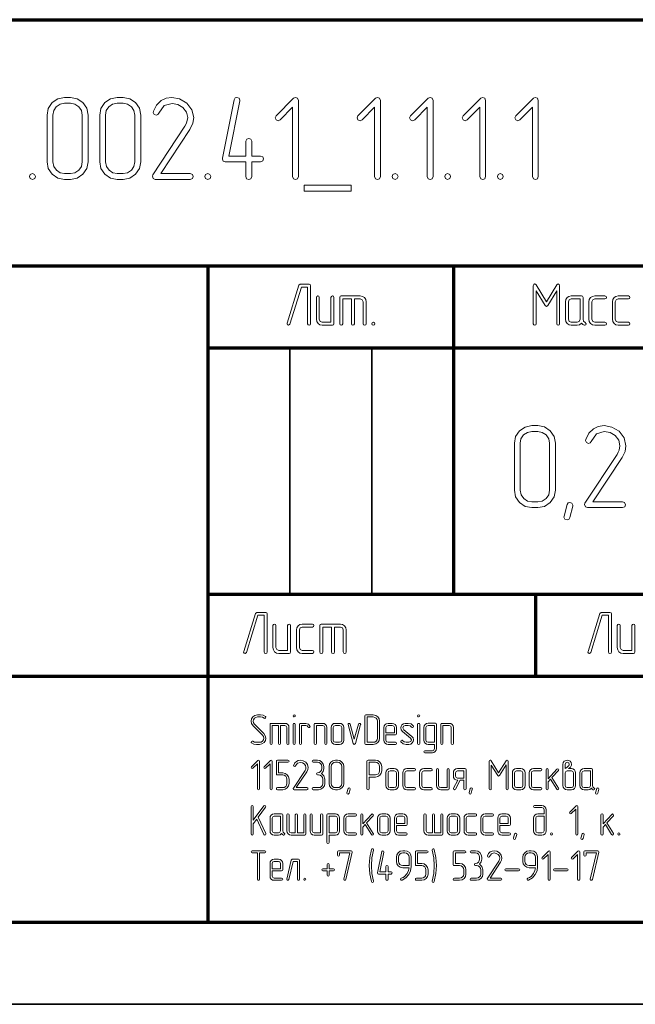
# Model space of a CAD drawing. Extents: x 0 to 594, y 0 to 420.
# Tile 17 of 33: x 528 to 565, y 0 to 60. Entities that reach past the tile are written whole.
import ezdxf

# ---------------------------------------------------------------- set-up
doc = ezdxf.new("R2010")
doc.units = 0

msp = doc.modelspace()

# ---------------------------------------------------------------- linework, layer by layer
at = {"color": 7, "lineweight": 70}
for p, q in [((404, 60), (589, 60)), ((404, 60), (589, 60)), ((469, 45), (589, 45)), ((469, 45), (589, 45)), ((539, 5), (539, 45)), ((539, 5), (539, 45)), ((554, 25), (554, 45)), ((554, 25), (554, 45)), ((539, 40), (589, 40)), ((539, 40), (589, 40)), ((539, 25), (589, 25)), ((539, 25), (589, 25)), ((469, 20), (589, 20)), ((469, 20), (589, 20)), ((20, 5), (589, 5)), ((404, 5), (589, 5)), ((404, 5), (589, 5))]:
    msp.add_line(p, q, dxfattribs=at)
at = {"color": 7, "lineweight": 35, "ltscale": 0.375}
for p, q in [((544, 25), (544, 40)), ((544, 25), (544, 40)), ((549, 25), (549, 40)), ((549, 25), (549, 40))]:
    msp.add_line(p, q, dxfattribs=at)
at = {"color": 7, "lineweight": 70, "ltscale": 0.125}
msp.add_line((559, 20), (559, 25), dxfattribs=at)
msp.add_line((559, 20), (559, 25), dxfattribs=at)
at = {"color": 7, "lineweight": 35}
msp.add_line((0, 0), (594, 0), dxfattribs=at)
at = {"color": 7, "lineweight": 13}
for points in [[(531.686, 51.334), (531.686, 54.192), (531.606, 54.602), (531.372, 54.952), (531.021, 55.186), (530.612, 55.267), (530.254, 55.267), (529.837, 55.179), (529.493, 54.945), (529.26, 54.594), (529.186, 54.192), (529.186, 51.334), (529.26, 50.925), (529.501, 50.581), (529.844, 50.34), (530.254, 50.267), (530.612, 50.267), (531.021, 50.34), (531.372, 50.581), (531.606, 50.925)], [(534.895, 51.334), (534.895, 54.192), (534.815, 54.602), (534.581, 54.952), (534.23, 55.186), (533.821, 55.267), (533.463, 55.267), (533.046, 55.179), (532.702, 54.945), (532.469, 54.594), (532.395, 54.192), (532.395, 51.334), (532.469, 50.925), (532.71, 50.581), (533.053, 50.34), (533.463, 50.267), (533.821, 50.267), (534.23, 50.34), (534.581, 50.581), (534.815, 50.925)], [(537.914, 50.267), (538.053, 50.325), (538.097, 50.442), (538.046, 50.574), (537.914, 50.625), (536.116, 50.625), (537.893, 53.315), (538.075, 53.688), (538.134, 54.039), (538.024, 54.514), (537.71, 54.916), (537.271, 55.179), (536.796, 55.267), (536.445, 55.216), (536.145, 55.069), (535.868, 54.799), (535.678, 54.419), (535.663, 54.353), (535.721, 54.229), (535.853, 54.178), (535.948, 54.214), (536.007, 54.295), (536.336, 54.762), (536.811, 54.901), (537.169, 54.836), (537.469, 54.653), (537.688, 54.368), (537.761, 54.039), (537.717, 53.776), (537.666, 53.651), (537.593, 53.512), (535.634, 50.545), (535.605, 50.457), (535.656, 50.325), (535.78, 50.267)], [(541.664, 51.692), (541.664, 52.591), (541.606, 52.723), (541.489, 52.767), (541.365, 52.716), (541.306, 52.591), (541.306, 51.692), (540.276, 51.692), (540.948, 55.048), (540.948, 55.091), (540.897, 55.216), (540.765, 55.267), (540.656, 55.23), (540.597, 55.121), (539.881, 51.553), (539.881, 51.51), (539.932, 51.385), (540.056, 51.334), (541.306, 51.334), (541.306, 50.442), (541.357, 50.311), (541.489, 50.267), (541.613, 50.311), (541.664, 50.442), (541.664, 51.334), (542.205, 51.334), (542.337, 51.393), (542.381, 51.517), (542.337, 51.641), (542.205, 51.692)], [(544.515, 50.442), (544.515, 55.084), (544.464, 55.216), (544.333, 55.26), (544.216, 55.208), (543.148, 54.141), (543.09, 54.017), (543.148, 53.893), (543.273, 53.834), (543.397, 53.893), (544.157, 54.66), (544.157, 50.442), (544.216, 50.311), (544.34, 50.267), (544.464, 50.311)], [(549.515, 50.442), (549.515, 55.084), (549.464, 55.216), (549.333, 55.26), (549.216, 55.208), (548.148, 54.141), (548.09, 54.017), (548.148, 53.893), (548.273, 53.834), (548.397, 53.893), (549.157, 54.66), (549.157, 50.442), (549.216, 50.311), (549.34, 50.267), (549.464, 50.311)], [(552.724, 50.442), (552.724, 55.084), (552.673, 55.216), (552.542, 55.26), (552.425, 55.208), (551.357, 54.141), (551.299, 54.017), (551.357, 53.893), (551.482, 53.834), (551.606, 53.893), (552.366, 54.66), (552.366, 50.442), (552.425, 50.311), (552.549, 50.267), (552.673, 50.311)], [(555.933, 50.442), (555.933, 55.084), (555.882, 55.216), (555.751, 55.26), (555.634, 55.208), (554.567, 54.141), (554.508, 54.017), (554.567, 53.893), (554.691, 53.834), (554.815, 53.893), (555.575, 54.66), (555.575, 50.442), (555.634, 50.311), (555.758, 50.267), (555.882, 50.311)], [(559.143, 50.442), (559.143, 55.084), (559.091, 55.216), (558.96, 55.26), (558.843, 55.208), (557.776, 54.141), (557.717, 54.017), (557.776, 53.893), (557.9, 53.834), (558.024, 53.893), (558.784, 54.66), (558.784, 50.442), (558.843, 50.311), (558.967, 50.267), (559.091, 50.311)], [(531.328, 51.334), (531.277, 51.049), (531.116, 50.83), (530.882, 50.669), (530.612, 50.625), (530.254, 50.625), (529.983, 50.669), (529.757, 50.83), (529.596, 51.056), (529.545, 51.334), (529.545, 54.192), (529.588, 54.463), (529.749, 54.697), (529.976, 54.85), (530.254, 54.909), (530.612, 54.909), (530.882, 54.85), (531.116, 54.697), (531.277, 54.463), (531.328, 54.192)], [(534.537, 51.334), (534.486, 51.049), (534.325, 50.83), (534.091, 50.669), (533.821, 50.625), (533.463, 50.625), (533.192, 50.669), (532.966, 50.83), (532.805, 51.056), (532.754, 51.334), (532.754, 54.192), (532.797, 54.463), (532.958, 54.697), (533.185, 54.85), (533.463, 54.909), (533.821, 54.909), (534.091, 54.85), (534.325, 54.697), (534.486, 54.463), (534.537, 54.192)], [(528.295, 50.625), (528.163, 50.567), (528.119, 50.442), (528.163, 50.318), (528.295, 50.267), (528.433, 50.325), (528.477, 50.442), (528.426, 50.574)], [(538.989, 50.625), (538.857, 50.567), (538.814, 50.442), (538.857, 50.318), (538.989, 50.267), (539.128, 50.325), (539.172, 50.442), (539.121, 50.574)], [(550.407, 50.625), (550.276, 50.567), (550.232, 50.442), (550.276, 50.318), (550.407, 50.267), (550.546, 50.325), (550.59, 50.442), (550.539, 50.574)], [(553.616, 50.625), (553.485, 50.567), (553.441, 50.442), (553.485, 50.318), (553.616, 50.267), (553.755, 50.325), (553.799, 50.442), (553.748, 50.574)], [(556.825, 50.625), (556.694, 50.567), (556.65, 50.442), (556.694, 50.318), (556.825, 50.267), (556.964, 50.325), (557.008, 50.442), (556.957, 50.574)], [(547.732, 49.55), (547.732, 49.909), (544.874, 49.909), (544.874, 49.55)], [(545.25, 41.471), (545.25, 43.792), (545.228, 43.858), (545.162, 43.883), (544.629, 43.883), (544.545, 43.821), (543.828, 41.5), (543.821, 41.467), (543.85, 41.405), (543.916, 41.383), (544, 41.446), (544.694, 43.704), (545.075, 43.704), (545.075, 41.471), (545.1, 41.405), (545.162, 41.383), (545.228, 41.405)], [(560.444, 41.471), (560.444, 43.792), (560.422, 43.869), (560.364, 43.898), (560.28, 43.84), (559.64, 42.805), (559.004, 43.84), (558.964, 43.883), (558.92, 43.898), (558.862, 43.869), (558.84, 43.792), (558.84, 41.471), (558.865, 41.405), (558.927, 41.383), (558.993, 41.405), (559.019, 41.471), (559.019, 43.474), (559.563, 42.586), (559.64, 42.531), (559.717, 42.586), (560.265, 43.478), (560.265, 41.471), (560.294, 41.405), (560.356, 41.383), (560.419, 41.405)], [(546.679, 41.471), (546.679, 43.079), (546.65, 43.145), (546.588, 43.167), (546.529, 43.141), (546.5, 43.079), (546.5, 41.562), (545.963, 41.562), (545.838, 41.614), (545.787, 41.742), (545.787, 43.079), (545.758, 43.145), (545.696, 43.167), (545.634, 43.141), (545.608, 43.079), (545.608, 41.742), (545.63, 41.599), (545.711, 41.486), (545.824, 41.405), (545.963, 41.383), (546.588, 41.383), (546.654, 41.405)], [(547.75, 42.988), (547.75, 41.471), (547.776, 41.405), (547.841, 41.383), (547.904, 41.405), (547.929, 41.471), (547.929, 42.988), (548.287, 42.988), (548.411, 42.937), (548.463, 42.812), (548.463, 41.471), (548.492, 41.405), (548.554, 41.383), (548.616, 41.405), (548.642, 41.471), (548.642, 42.812), (548.616, 42.948), (548.539, 43.065), (548.422, 43.141), (548.287, 43.167), (547.125, 43.167), (547.059, 43.145), (547.037, 43.079), (547.037, 41.471), (547.063, 41.405), (547.125, 41.383), (547.191, 41.405), (547.216, 41.471), (547.216, 42.988)], [(561.994, 41.555), (561.906, 41.628), (561.873, 41.742), (561.873, 43.079), (561.848, 43.145), (561.782, 43.167), (561.157, 43.167), (561.014, 43.141), (560.905, 43.061), (560.824, 42.944), (560.802, 42.812), (560.802, 41.742), (560.824, 41.599), (560.905, 41.486), (561.018, 41.405), (561.157, 41.383), (561.515, 41.383), (561.661, 41.413), (561.782, 41.504), (561.855, 41.435), (561.939, 41.383), (561.972, 41.38), (562.034, 41.405), (562.06, 41.471)], [(561.694, 41.742), (561.643, 41.614), (561.515, 41.562), (561.157, 41.562), (561.033, 41.614), (560.981, 41.742), (560.981, 42.812), (561.033, 42.937), (561.157, 42.988), (561.694, 42.988)], [(563.211, 41.383), (563.28, 41.413), (563.302, 41.471), (563.277, 41.537), (563.211, 41.562), (562.586, 41.562), (562.462, 41.614), (562.41, 41.742), (562.41, 42.812), (562.462, 42.937), (562.586, 42.988), (563.211, 42.988), (563.28, 43.017), (563.302, 43.079), (563.277, 43.141), (563.211, 43.167), (562.586, 43.167), (562.443, 43.141), (562.334, 43.061), (562.253, 42.944), (562.231, 42.812), (562.231, 41.742), (562.253, 41.599), (562.334, 41.486), (562.447, 41.405), (562.586, 41.383)], [(564.64, 41.383), (564.709, 41.413), (564.731, 41.471), (564.706, 41.537), (564.64, 41.562), (564.015, 41.562), (563.891, 41.614), (563.84, 41.742), (563.84, 42.812), (563.891, 42.937), (564.015, 42.988), (564.64, 42.988), (564.709, 43.017), (564.731, 43.079), (564.706, 43.141), (564.64, 43.167), (564.015, 43.167), (563.872, 43.141), (563.763, 43.061), (563.682, 42.944), (563.66, 42.812), (563.66, 41.742), (563.682, 41.599), (563.763, 41.486), (563.876, 41.405), (564.015, 41.383)], [(549.088, 41.562), (549.022, 41.533), (549, 41.471), (549.022, 41.409), (549.088, 41.383), (549.157, 41.413), (549.179, 41.471), (549.154, 41.537)], [(560.186, 31.334), (560.186, 34.192), (560.106, 34.602), (559.872, 34.952), (559.521, 35.186), (559.112, 35.267), (558.754, 35.267), (558.337, 35.179), (557.993, 34.945), (557.76, 34.594), (557.686, 34.192), (557.686, 31.334), (557.76, 30.925), (558.001, 30.581), (558.344, 30.34), (558.754, 30.267), (559.112, 30.267), (559.521, 30.34), (559.872, 30.581), (560.106, 30.925)], [(559.828, 31.334), (559.777, 31.049), (559.616, 30.83), (559.382, 30.669), (559.112, 30.625), (558.754, 30.625), (558.483, 30.669), (558.257, 30.83), (558.096, 31.056), (558.045, 31.334), (558.045, 34.192), (558.089, 34.463), (558.249, 34.697), (558.476, 34.85), (558.754, 34.909), (559.112, 34.909), (559.382, 34.85), (559.616, 34.697), (559.777, 34.463), (559.828, 34.192)], [(564.273, 30.267), (564.412, 30.325), (564.455, 30.442), (564.404, 30.574), (564.273, 30.625), (562.474, 30.625), (564.251, 33.315), (564.434, 33.688), (564.492, 34.039), (564.382, 34.514), (564.068, 34.916), (563.629, 35.179), (563.154, 35.267), (562.803, 35.216), (562.504, 35.069), (562.226, 34.799), (562.036, 34.419), (562.021, 34.353), (562.08, 34.229), (562.211, 34.178), (562.306, 34.214), (562.365, 34.295), (562.694, 34.762), (563.169, 34.901), (563.527, 34.836), (563.827, 34.653), (564.046, 34.368), (564.119, 34.039), (564.075, 33.776), (564.024, 33.651), (563.951, 33.512), (561.992, 30.545), (561.963, 30.457), (562.014, 30.325), (562.138, 30.267)], [(561.246, 30.362), (561.064, 29.66), (560.998, 29.55), (560.896, 29.514), (560.764, 29.572), (560.705, 29.689), (560.713, 29.74), (560.896, 30.45), (560.961, 30.552), (561.064, 30.588), (561.195, 30.537), (561.254, 30.42)], [(542.605, 21.471), (542.605, 23.792), (542.583, 23.858), (542.517, 23.883), (541.983, 23.883), (541.899, 23.821), (541.183, 21.5), (541.175, 21.467), (541.205, 21.405), (541.27, 21.383), (541.355, 21.446), (542.049, 23.704), (542.429, 23.704), (542.429, 21.471), (542.455, 21.405), (542.517, 21.383), (542.583, 21.405)], [(563.605, 21.471), (563.605, 23.792), (563.583, 23.858), (563.517, 23.883), (562.983, 23.883), (562.899, 23.821), (562.183, 21.5), (562.175, 21.467), (562.205, 21.405), (562.27, 21.383), (562.355, 21.446), (563.049, 23.704), (563.429, 23.704), (563.429, 21.471), (563.455, 21.405), (563.517, 21.383), (563.583, 21.405)], [(544.034, 21.471), (544.034, 23.079), (544.004, 23.145), (543.942, 23.167), (543.884, 23.141), (543.855, 23.079), (543.855, 21.562), (543.317, 21.562), (543.193, 21.614), (543.142, 21.742), (543.142, 23.079), (543.113, 23.145), (543.05, 23.167), (542.988, 23.141), (542.963, 23.079), (542.963, 21.742), (542.985, 21.599), (543.065, 21.486), (543.178, 21.405), (543.317, 21.383), (543.942, 21.383), (544.008, 21.405)], [(545.371, 21.383), (545.441, 21.413), (545.463, 21.471), (545.437, 21.537), (545.371, 21.562), (544.746, 21.562), (544.622, 21.614), (544.571, 21.742), (544.571, 22.812), (544.622, 22.937), (544.746, 22.988), (545.371, 22.988), (545.441, 23.017), (545.463, 23.079), (545.437, 23.141), (545.371, 23.167), (544.746, 23.167), (544.604, 23.141), (544.494, 23.061), (544.414, 22.944), (544.392, 22.812), (544.392, 21.742), (544.414, 21.599), (544.494, 21.486), (544.607, 21.405), (544.746, 21.383)], [(546.534, 22.988), (546.534, 21.471), (546.559, 21.405), (546.625, 21.383), (546.687, 21.405), (546.713, 21.471), (546.713, 22.988), (547.071, 22.988), (547.195, 22.937), (547.246, 22.812), (547.246, 21.471), (547.276, 21.405), (547.338, 21.383), (547.4, 21.405), (547.425, 21.471), (547.425, 22.812), (547.4, 22.948), (547.323, 23.065), (547.206, 23.141), (547.071, 23.167), (545.909, 23.167), (545.843, 23.145), (545.821, 23.079), (545.821, 21.471), (545.846, 21.405), (545.909, 21.383), (545.974, 21.405), (546, 21.471), (546, 22.988)], [(565.034, 21.471), (565.034, 23.079), (565.004, 23.145), (564.942, 23.167), (564.884, 23.141), (564.855, 23.079), (564.855, 21.562), (564.317, 21.562), (564.193, 21.614), (564.142, 21.742), (564.142, 23.079), (564.113, 23.145), (564.05, 23.167), (563.988, 23.141), (563.963, 23.079), (563.963, 21.742), (563.985, 21.599), (564.065, 21.486), (564.178, 21.405), (564.317, 21.383), (564.942, 21.383), (565.008, 21.405)], [(542.5, 17.545), (542.358, 17.613), (542.208, 17.637), (542.018, 17.637), (541.861, 17.605), (541.737, 17.516), (541.655, 17.392), (541.632, 17.25), (541.658, 17.105), (541.745, 16.979), (542.321, 16.405), (542.376, 16.318), (542.395, 16.224), (542.376, 16.126), (542.321, 16.042), (542.234, 15.984), (542.137, 15.966), (541.95, 15.966), (541.834, 15.982), (541.729, 16.034), (541.692, 16.045), (541.647, 16.024), (541.629, 15.979), (541.634, 15.95), (541.658, 15.929), (541.795, 15.858), (541.95, 15.837), (542.137, 15.837), (542.292, 15.866), (542.418, 15.955), (542.497, 16.076), (542.524, 16.221), (542.495, 16.366), (542.411, 16.495), (541.837, 17.068), (541.779, 17.153), (541.76, 17.25), (541.776, 17.345), (541.834, 17.432), (541.913, 17.487), (542.018, 17.508), (542.208, 17.508), (542.324, 17.489), (542.429, 17.437), (542.466, 17.426), (542.51, 17.447), (542.532, 17.492), (542.521, 17.524)], [(544.26, 17.637), (544.213, 17.616), (544.197, 17.571), (544.213, 17.526), (544.26, 17.508), (544.311, 17.529), (544.326, 17.571), (544.308, 17.618)], [(549.468, 16.221), (549.468, 17.25), (549.439, 17.397), (549.355, 17.524), (549.229, 17.608), (549.082, 17.637), (548.632, 17.637), (548.584, 17.618), (548.568, 17.571), (548.568, 15.9), (548.584, 15.853), (548.632, 15.837), (549.082, 15.837), (549.229, 15.863), (549.355, 15.95), (549.439, 16.074)], [(549.339, 16.221), (549.321, 16.118), (549.263, 16.039), (549.179, 15.982), (549.082, 15.966), (548.697, 15.966), (548.697, 17.508), (549.082, 17.508), (549.179, 17.487), (549.263, 17.432), (549.321, 17.347), (549.339, 17.25)], [(551.845, 17.637), (551.797, 17.616), (551.782, 17.571), (551.797, 17.526), (551.845, 17.508), (551.895, 17.529), (551.911, 17.571), (551.892, 17.618)], [(543.297, 16.992), (543.297, 15.9), (543.316, 15.853), (543.363, 15.837), (543.408, 15.853), (543.426, 15.9), (543.426, 16.992), (543.684, 16.992), (543.774, 16.955), (543.811, 16.866), (543.811, 15.9), (543.832, 15.853), (543.876, 15.837), (543.921, 15.853), (543.939, 15.9), (543.939, 16.866), (543.921, 16.963), (543.866, 17.047), (543.782, 17.103), (543.684, 17.121), (542.847, 17.121), (542.8, 17.105), (542.784, 17.058), (542.784, 15.9), (542.803, 15.853), (542.847, 15.837), (542.895, 15.853), (542.913, 15.9), (542.913, 16.992)], [(544.326, 17.058), (544.305, 17.105), (544.263, 17.121), (544.218, 17.103), (544.197, 17.058), (544.197, 15.9), (544.218, 15.853), (544.263, 15.837), (544.305, 15.855), (544.326, 15.9)], [(545.218, 16.945), (545.121, 17.074), (544.966, 17.121), (544.645, 17.121), (544.597, 17.105), (544.582, 17.058), (544.582, 15.9), (544.6, 15.853), (544.645, 15.837), (544.692, 15.853), (544.711, 15.9), (544.711, 16.992), (544.966, 16.992), (545.045, 16.968), (545.095, 16.903), (545.155, 16.861), (545.2, 16.876), (545.221, 16.921)], [(546.253, 15.9), (546.253, 16.866), (546.232, 16.963), (546.176, 17.047), (546.092, 17.103), (545.995, 17.121), (545.545, 17.121), (545.497, 17.105), (545.482, 17.058), (545.482, 15.9), (545.5, 15.853), (545.545, 15.837), (545.592, 15.853), (545.611, 15.9), (545.611, 16.992), (545.995, 16.992), (546.087, 16.955), (546.124, 16.866), (546.124, 15.9), (546.142, 15.853), (546.187, 15.837), (546.234, 15.853)], [(547.282, 16.095), (547.282, 16.866), (547.26, 16.963), (547.205, 17.047), (547.121, 17.103), (547.024, 17.121), (546.766, 17.121), (546.663, 17.103), (546.584, 17.045), (546.526, 16.961), (546.51, 16.866), (546.51, 16.095), (546.526, 15.992), (546.584, 15.911), (546.666, 15.853), (546.766, 15.837), (547.024, 15.837), (547.121, 15.853), (547.205, 15.911), (547.26, 15.992)], [(547.153, 16.095), (547.116, 16.003), (547.024, 15.966), (546.766, 15.966), (546.676, 16.003), (546.639, 16.095), (546.639, 16.866), (546.676, 16.955), (546.766, 16.992), (547.024, 16.992), (547.116, 16.955), (547.153, 16.866)], [(548.308, 17.042), (548.311, 17.061), (548.292, 17.105), (548.245, 17.121), (548.205, 17.108), (548.184, 17.074), (547.924, 16.147), (547.666, 17.074), (547.639, 17.111), (547.605, 17.121), (547.558, 17.103), (547.539, 17.061), (547.542, 17.042), (547.863, 15.892), (547.889, 15.847), (547.924, 15.834), (547.987, 15.892)], [(549.853, 16.416), (550.429, 16.416), (550.476, 16.432), (550.495, 16.479), (550.495, 16.863), (550.474, 16.961), (550.418, 17.045), (550.334, 17.1), (550.237, 17.121), (549.979, 17.121), (549.876, 17.1), (549.797, 17.045), (549.74, 16.961), (549.724, 16.863), (549.724, 16.095), (549.74, 15.992), (549.797, 15.911), (549.879, 15.853), (549.979, 15.837), (550.429, 15.837), (550.476, 15.858), (550.492, 15.9), (550.476, 15.947), (550.429, 15.966), (549.979, 15.966), (549.889, 16.003), (549.853, 16.095)], [(549.853, 16.542), (549.853, 16.863), (549.889, 16.955), (549.979, 16.992), (550.237, 16.992), (550.329, 16.955), (550.366, 16.863), (550.366, 16.542)], [(551.521, 16.968), (551.384, 17.082), (551.208, 17.121), (551.032, 17.121), (550.918, 17.097), (550.829, 17.037), (550.771, 16.947), (550.755, 16.842), (550.779, 16.729), (550.855, 16.632), (551.35, 16.226), (551.405, 16.113), (551.363, 16.011), (551.258, 15.966), (551.082, 15.966), (550.961, 15.992), (550.871, 16.068), (550.847, 16.089), (550.821, 16.095), (550.774, 16.076), (550.755, 16.032), (550.758, 16.011), (550.768, 15.992), (550.905, 15.876), (551.082, 15.837), (551.258, 15.837), (551.368, 15.858), (551.458, 15.924), (551.513, 16.011), (551.534, 16.116), (551.508, 16.229), (551.434, 16.329), (550.939, 16.732), (550.884, 16.845), (550.924, 16.95), (551.032, 16.992), (551.208, 16.992), (551.326, 16.966), (551.418, 16.889), (551.442, 16.868), (551.468, 16.863), (551.513, 16.882), (551.534, 16.926), (551.532, 16.947)], [(551.911, 17.058), (551.889, 17.105), (551.847, 17.121), (551.803, 17.103), (551.782, 17.058), (551.782, 15.9), (551.803, 15.853), (551.847, 15.837), (551.889, 15.855), (551.911, 15.9)], [(552.808, 15.837), (552.808, 15.582), (552.771, 15.489), (552.682, 15.453), (552.229, 15.453), (552.182, 15.434), (552.166, 15.389), (552.182, 15.342), (552.229, 15.324), (552.682, 15.324), (552.779, 15.345), (552.863, 15.4), (552.916, 15.484), (552.937, 15.582), (552.937, 17.058), (552.918, 17.105), (552.871, 17.124), (552.424, 17.124), (552.324, 17.103), (552.24, 17.047), (552.182, 16.963), (552.166, 16.868), (552.166, 16.095), (552.184, 15.995), (552.242, 15.913), (552.324, 15.855), (552.424, 15.837)], [(552.808, 15.966), (552.424, 15.966), (552.334, 16.003), (552.295, 16.095), (552.295, 16.868), (552.332, 16.958), (552.424, 16.995), (552.808, 16.995)], [(553.966, 15.9), (553.966, 16.866), (553.945, 16.963), (553.889, 17.047), (553.805, 17.103), (553.708, 17.121), (553.258, 17.121), (553.211, 17.105), (553.195, 17.058), (553.195, 15.9), (553.213, 15.853), (553.258, 15.837), (553.305, 15.853), (553.324, 15.9), (553.324, 16.992), (553.708, 16.992), (553.8, 16.955), (553.837, 16.866), (553.837, 15.9), (553.855, 15.853), (553.9, 15.837), (553.947, 15.853)], [(542.142, 13.139), (542.142, 14.811), (542.124, 14.858), (542.076, 14.874), (542.034, 14.855), (541.65, 14.471), (541.629, 14.426), (541.65, 14.382), (541.695, 14.361), (541.74, 14.382), (542.013, 14.658), (542.013, 13.139), (542.034, 13.092), (542.079, 13.076), (542.124, 13.092)], [(542.913, 13.139), (542.913, 14.811), (542.895, 14.858), (542.847, 14.874), (542.805, 14.855), (542.421, 14.471), (542.4, 14.426), (542.421, 14.382), (542.466, 14.361), (542.51, 14.382), (542.784, 14.658), (542.784, 13.139), (542.805, 13.092), (542.85, 13.076), (542.895, 13.092)], [(543.942, 13.461), (543.942, 13.718), (543.913, 13.866), (543.829, 13.989), (543.703, 14.074), (543.558, 14.103), (543.3, 14.103), (543.3, 14.747), (543.876, 14.747), (543.926, 14.768), (543.942, 14.811), (543.924, 14.855), (543.876, 14.876), (543.234, 14.876), (543.187, 14.858), (543.171, 14.811), (543.171, 14.039), (543.187, 13.989), (543.234, 13.974), (543.558, 13.974), (543.655, 13.955), (543.74, 13.9), (543.795, 13.816), (543.813, 13.718), (543.813, 13.461), (543.795, 13.361), (543.74, 13.279), (543.655, 13.221), (543.558, 13.205), (543.234, 13.205), (543.187, 13.184), (543.171, 13.139), (543.187, 13.095), (543.234, 13.076), (543.558, 13.076), (543.703, 13.103), (543.829, 13.189), (543.913, 13.313)], [(545.032, 13.076), (545.082, 13.097), (545.097, 13.139), (545.079, 13.187), (545.032, 13.205), (544.384, 13.205), (545.024, 14.174), (545.089, 14.308), (545.111, 14.434), (545.071, 14.605), (544.958, 14.75), (544.8, 14.845), (544.629, 14.876), (544.503, 14.858), (544.395, 14.805), (544.295, 14.708), (544.226, 14.571), (544.221, 14.547), (544.242, 14.503), (544.289, 14.484), (544.324, 14.497), (544.345, 14.526), (544.463, 14.695), (544.634, 14.745), (544.763, 14.721), (544.871, 14.655), (544.95, 14.553), (544.976, 14.434), (544.961, 14.339), (544.942, 14.295), (544.916, 14.245), (544.211, 13.176), (544.2, 13.145), (544.218, 13.097), (544.263, 13.076)], [(545.918, 14.061), (546.024, 14.195), (546.061, 14.361), (546.061, 14.489), (546.032, 14.637), (545.95, 14.763), (545.824, 14.847), (545.676, 14.876), (545.418, 14.876), (545.371, 14.855), (545.355, 14.811), (545.371, 14.766), (545.418, 14.747), (545.676, 14.747), (545.776, 14.726), (545.858, 14.671), (545.913, 14.587), (545.934, 14.489), (545.934, 14.361), (545.913, 14.261), (545.858, 14.179), (545.774, 14.121), (545.676, 14.105), (545.629, 14.084), (545.611, 14.039), (545.629, 13.995), (545.676, 13.976), (545.74, 13.976), (545.839, 13.955), (545.924, 13.9), (545.979, 13.816), (545.997, 13.718), (545.997, 13.461), (545.979, 13.361), (545.924, 13.279), (545.839, 13.221), (545.74, 13.205), (545.418, 13.205), (545.371, 13.184), (545.355, 13.139), (545.371, 13.095), (545.418, 13.076), (545.74, 13.076), (545.887, 13.103), (546.013, 13.189), (546.097, 13.313), (546.126, 13.461), (546.126, 13.718), (546.066, 13.921)], [(547.284, 13.461), (547.284, 14.489), (547.255, 14.637), (547.171, 14.763), (547.045, 14.847), (546.897, 14.876), (546.768, 14.876), (546.618, 14.845), (546.495, 14.761), (546.411, 14.634), (546.384, 14.489), (546.384, 13.461), (546.411, 13.313), (546.497, 13.189), (546.621, 13.103), (546.768, 13.076), (546.897, 13.076), (547.045, 13.103), (547.171, 13.189), (547.255, 13.313)], [(547.155, 13.461), (547.137, 13.358), (547.079, 13.279), (546.995, 13.221), (546.897, 13.205), (546.768, 13.205), (546.671, 13.221), (546.589, 13.279), (546.532, 13.361), (546.513, 13.461), (546.513, 14.489), (546.529, 14.587), (546.587, 14.671), (546.668, 14.726), (546.768, 14.747), (546.897, 14.747), (546.995, 14.726), (547.079, 14.671), (547.137, 14.587), (547.155, 14.489)], [(548.824, 13.847), (549.208, 13.847), (549.355, 13.876), (549.482, 13.961), (549.566, 14.084), (549.595, 14.232), (549.595, 14.489), (549.566, 14.637), (549.482, 14.763), (549.355, 14.847), (549.208, 14.876), (548.758, 14.876), (548.711, 14.858), (548.695, 14.811), (548.695, 13.139), (548.713, 13.092), (548.758, 13.076), (548.805, 13.092), (548.824, 13.139)], [(548.824, 13.976), (548.824, 14.747), (549.208, 14.747), (549.305, 14.726), (549.389, 14.671), (549.447, 14.587), (549.466, 14.489), (549.466, 14.232), (549.447, 14.132), (549.389, 14.05), (549.305, 13.995), (549.208, 13.976)], [(557.305, 13.139), (557.305, 14.811), (557.289, 14.866), (557.247, 14.887), (557.187, 14.845), (556.726, 14.1), (556.268, 14.845), (556.24, 14.876), (556.208, 14.887), (556.166, 14.866), (556.15, 14.811), (556.15, 13.139), (556.168, 13.092), (556.213, 13.076), (556.26, 13.092), (556.279, 13.139), (556.279, 14.582), (556.671, 13.942), (556.726, 13.903), (556.782, 13.942), (557.176, 14.584), (557.176, 13.139), (557.197, 13.092), (557.242, 13.076), (557.287, 13.092)], [(560.987, 14.361), (561.047, 14.408), (561.105, 14.458), (561.153, 14.542), (561.161, 14.574), (561.163, 14.618), (561.142, 14.726), (561.082, 14.811), (561, 14.858), (560.905, 14.874), (560.729, 14.811), (560.668, 14.726), (560.65, 14.618), (560.65, 14.105), (560.65, 13.334), (560.668, 13.234), (560.726, 13.153), (560.808, 13.095), (560.908, 13.076), (561.163, 13.076), (561.263, 13.095), (561.347, 13.153), (561.4, 13.234), (561.421, 13.334), (561.421, 14.105), (561.4, 14.203), (561.345, 14.287), (561.26, 14.342), (561.163, 14.361)], [(560.779, 14.361), (560.779, 14.618), (560.816, 14.713), (560.905, 14.747), (560.997, 14.713), (561.034, 14.618), (561.024, 14.574), (561.003, 14.539), (560.987, 14.524), (560.876, 14.429)], [(550.621, 13.334), (550.621, 14.105), (550.6, 14.203), (550.545, 14.287), (550.461, 14.342), (550.363, 14.361), (550.105, 14.361), (550.003, 14.342), (549.924, 14.284), (549.866, 14.2), (549.85, 14.105), (549.85, 13.334), (549.866, 13.232), (549.924, 13.15), (550.005, 13.092), (550.105, 13.076), (550.363, 13.076), (550.461, 13.092), (550.545, 13.15), (550.6, 13.232)], [(550.492, 13.334), (550.455, 13.242), (550.363, 13.205), (550.105, 13.205), (550.016, 13.242), (549.979, 13.334), (549.979, 14.105), (550.016, 14.195), (550.105, 14.232), (550.363, 14.232), (550.455, 14.195), (550.492, 14.105)], [(551.584, 13.076), (551.634, 13.097), (551.65, 13.139), (551.632, 13.187), (551.584, 13.205), (551.134, 13.205), (551.045, 13.242), (551.008, 13.334), (551.008, 14.105), (551.045, 14.195), (551.134, 14.232), (551.584, 14.232), (551.634, 14.253), (551.65, 14.297), (551.632, 14.342), (551.584, 14.361), (551.134, 14.361), (551.032, 14.342), (550.953, 14.284), (550.895, 14.2), (550.879, 14.105), (550.879, 13.334), (550.895, 13.232), (550.953, 13.15), (551.034, 13.092), (551.134, 13.076)], [(552.613, 13.076), (552.663, 13.097), (552.679, 13.139), (552.661, 13.187), (552.613, 13.205), (552.163, 13.205), (552.074, 13.242), (552.037, 13.334), (552.037, 14.105), (552.074, 14.195), (552.163, 14.232), (552.613, 14.232), (552.663, 14.253), (552.679, 14.297), (552.661, 14.342), (552.613, 14.361), (552.163, 14.361), (552.061, 14.342), (551.982, 14.284), (551.924, 14.2), (551.908, 14.105), (551.908, 13.334), (551.924, 13.232), (551.982, 13.15), (552.063, 13.092), (552.163, 13.076)], [(553.708, 13.139), (553.708, 14.297), (553.687, 14.345), (553.642, 14.361), (553.6, 14.342), (553.579, 14.297), (553.579, 13.205), (553.192, 13.205), (553.103, 13.242), (553.066, 13.334), (553.066, 14.297), (553.045, 14.345), (553, 14.361), (552.955, 14.342), (552.937, 14.297), (552.937, 13.334), (552.953, 13.232), (553.01, 13.15), (553.092, 13.092), (553.192, 13.076), (553.642, 13.076), (553.689, 13.092)], [(554.737, 13.139), (554.737, 14.297), (554.718, 14.345), (554.671, 14.361), (554.221, 14.361), (554.118, 14.342), (554.039, 14.284), (553.982, 14.2), (553.966, 14.105), (553.966, 13.911), (553.982, 13.811), (554.039, 13.729), (554.121, 13.671), (554.221, 13.655), (554.242, 13.655), (553.974, 13.171), (553.963, 13.139), (553.984, 13.095), (554.032, 13.076), (554.063, 13.084), (554.087, 13.111), (554.387, 13.655), (554.608, 13.655), (554.608, 13.139), (554.626, 13.092), (554.671, 13.076), (554.718, 13.092)], [(554.608, 13.784), (554.221, 13.784), (554.132, 13.821), (554.095, 13.911), (554.095, 14.105), (554.132, 14.195), (554.221, 14.232), (554.608, 14.232)], [(558.334, 13.334), (558.334, 14.105), (558.313, 14.203), (558.258, 14.287), (558.174, 14.342), (558.076, 14.361), (557.818, 14.361), (557.716, 14.342), (557.637, 14.284), (557.579, 14.2), (557.563, 14.105), (557.563, 13.334), (557.579, 13.232), (557.637, 13.15), (557.718, 13.092), (557.818, 13.076), (558.076, 13.076), (558.174, 13.092), (558.258, 13.15), (558.313, 13.232)], [(558.205, 13.334), (558.168, 13.242), (558.076, 13.205), (557.818, 13.205), (557.729, 13.242), (557.692, 13.334), (557.692, 14.105), (557.729, 14.195), (557.818, 14.232), (558.076, 14.232), (558.168, 14.195), (558.205, 14.105)], [(559.297, 13.076), (559.347, 13.097), (559.363, 13.139), (559.345, 13.187), (559.297, 13.205), (558.847, 13.205), (558.758, 13.242), (558.721, 13.334), (558.721, 14.105), (558.758, 14.195), (558.847, 14.232), (559.297, 14.232), (559.347, 14.253), (559.363, 14.297), (559.345, 14.342), (559.297, 14.361), (558.847, 14.361), (558.745, 14.342), (558.666, 14.284), (558.608, 14.2), (558.592, 14.105), (558.592, 13.334), (558.608, 13.232), (558.666, 13.15), (558.747, 13.092), (558.847, 13.076)], [(559.979, 13.813), (560.376, 14.247), (560.395, 14.292), (560.374, 14.337), (560.329, 14.358), (560.282, 14.337), (559.75, 13.75), (559.75, 14.297), (559.729, 14.345), (559.687, 14.361), (559.642, 14.342), (559.621, 14.297), (559.621, 13.139), (559.642, 13.092), (559.687, 13.076), (559.732, 13.092), (559.75, 13.139), (559.75, 13.558), (559.889, 13.713), (560.274, 13.105), (560.297, 13.082), (560.326, 13.076), (560.371, 13.095), (560.392, 13.139), (560.382, 13.176)], [(561.292, 13.334), (561.255, 13.242), (561.163, 13.205), (560.908, 13.205), (560.816, 13.242), (560.779, 13.334), (560.779, 14.105), (560.816, 14.195), (560.908, 14.232), (561.163, 14.232), (561.255, 14.195), (561.292, 14.105)], [(562.537, 13.2), (562.474, 13.253), (562.45, 13.334), (562.45, 14.297), (562.432, 14.345), (562.384, 14.361), (561.934, 14.361), (561.832, 14.342), (561.753, 14.284), (561.695, 14.2), (561.679, 14.105), (561.679, 13.334), (561.695, 13.232), (561.753, 13.15), (561.834, 13.092), (561.934, 13.076), (562.192, 13.076), (562.297, 13.097), (562.384, 13.163), (562.437, 13.113), (562.497, 13.076), (562.521, 13.074), (562.566, 13.092), (562.584, 13.139)], [(562.321, 13.334), (562.284, 13.242), (562.192, 13.205), (561.934, 13.205), (561.845, 13.242), (561.808, 13.334), (561.808, 14.105), (561.845, 14.195), (561.934, 14.232), (562.321, 14.232)], [(547.666, 13.111), (547.6, 12.858), (547.576, 12.818), (547.539, 12.805), (547.492, 12.826), (547.471, 12.868), (547.474, 12.887), (547.539, 13.142), (547.563, 13.179), (547.6, 13.192), (547.647, 13.174), (547.668, 13.132)], [(555.121, 13.111), (555.055, 12.858), (555.032, 12.818), (554.995, 12.805), (554.947, 12.826), (554.926, 12.868), (554.929, 12.887), (554.995, 13.142), (555.018, 13.179), (555.055, 13.192), (555.103, 13.174), (555.124, 13.132)], [(562.834, 13.111), (562.768, 12.858), (562.745, 12.818), (562.708, 12.805), (562.661, 12.826), (562.639, 12.868), (562.642, 12.887), (562.708, 13.142), (562.732, 13.179), (562.768, 13.192), (562.816, 13.174), (562.837, 13.132)], [(541.758, 11.003), (541.971, 11.289), (542.408, 10.353), (542.432, 10.324), (542.463, 10.316), (542.508, 10.334), (542.529, 10.376), (542.526, 10.389), (542.524, 10.408), (542.058, 11.405), (542.516, 12.013), (542.532, 12.05), (542.508, 12.097), (542.463, 12.116), (542.413, 12.089), (541.758, 11.216), (541.758, 12.05), (541.737, 12.097), (541.692, 12.116), (541.647, 12.097), (541.629, 12.05), (541.629, 10.379), (541.647, 10.332), (541.692, 10.316), (541.74, 10.332), (541.758, 10.379)], [(559.497, 11.6), (559.113, 11.6), (559.01, 11.582), (558.929, 11.526), (558.871, 11.442), (558.855, 11.345), (558.855, 10.574), (558.874, 10.474), (558.932, 10.392), (559.013, 10.334), (559.113, 10.316), (559.368, 10.316), (559.468, 10.334), (559.553, 10.392), (559.605, 10.474), (559.626, 10.574), (559.626, 11.858), (559.605, 11.955), (559.55, 12.039), (559.466, 12.095), (559.368, 12.116), (558.918, 12.116), (558.871, 12.095), (558.855, 12.05), (558.871, 12.005), (558.918, 11.987), (559.368, 11.987), (559.461, 11.95), (559.497, 11.858)], [(561.553, 10.379), (561.553, 12.05), (561.534, 12.097), (561.487, 12.113), (561.445, 12.095), (561.061, 11.711), (561.039, 11.666), (561.061, 11.621), (561.105, 11.6), (561.15, 11.621), (561.424, 11.897), (561.424, 10.379), (561.445, 10.332), (561.49, 10.316), (561.534, 10.332)], [(543.642, 10.439), (543.579, 10.492), (543.555, 10.574), (543.555, 11.537), (543.537, 11.584), (543.49, 11.6), (543.039, 11.6), (542.937, 11.582), (542.858, 11.524), (542.8, 11.439), (542.784, 11.345), (542.784, 10.574), (542.8, 10.471), (542.858, 10.389), (542.939, 10.332), (543.039, 10.316), (543.297, 10.316), (543.403, 10.337), (543.49, 10.403), (543.542, 10.353), (543.603, 10.316), (543.626, 10.313), (543.671, 10.332), (543.689, 10.379)], [(543.426, 10.574), (543.389, 10.482), (543.297, 10.445), (543.039, 10.445), (542.95, 10.482), (542.913, 10.574), (542.913, 11.345), (542.95, 11.434), (543.039, 11.471), (543.426, 11.471)], [(544.455, 10.445), (544.455, 11.537), (544.434, 11.584), (544.392, 11.6), (544.347, 11.582), (544.326, 11.537), (544.326, 10.445), (544.068, 10.445), (543.979, 10.482), (543.942, 10.574), (543.942, 11.537), (543.921, 11.584), (543.876, 11.6), (543.832, 11.582), (543.813, 11.537), (543.813, 10.574), (543.829, 10.471), (543.887, 10.389), (543.968, 10.332), (544.068, 10.316), (544.905, 10.316), (544.953, 10.332), (544.968, 10.379), (544.968, 11.537), (544.947, 11.584), (544.905, 11.6), (544.861, 11.582), (544.839, 11.537), (544.839, 10.445)], [(545.997, 10.379), (545.997, 11.537), (545.976, 11.584), (545.932, 11.6), (545.889, 11.582), (545.868, 11.537), (545.868, 10.445), (545.482, 10.445), (545.392, 10.482), (545.355, 10.574), (545.355, 11.537), (545.334, 11.584), (545.289, 11.6), (545.245, 11.582), (545.226, 11.537), (545.226, 10.574), (545.242, 10.471), (545.3, 10.389), (545.382, 10.332), (545.482, 10.316), (545.932, 10.316), (545.979, 10.332)], [(546.384, 10.316), (546.771, 10.316), (546.868, 10.332), (546.953, 10.389), (547.005, 10.474), (547.026, 10.574), (547.026, 11.345), (547.005, 11.442), (546.95, 11.526), (546.866, 11.582), (546.771, 11.6), (546.318, 11.6), (546.271, 11.584), (546.255, 11.537), (546.255, 9.866), (546.276, 9.818), (546.318, 9.803), (546.363, 9.818), (546.384, 9.866)], [(546.384, 10.442), (546.384, 11.471), (546.771, 11.471), (546.861, 11.434), (546.897, 11.345), (546.897, 10.574), (546.858, 10.482), (546.771, 10.442)], [(547.99, 10.316), (548.039, 10.337), (548.055, 10.379), (548.037, 10.426), (547.99, 10.445), (547.539, 10.445), (547.45, 10.482), (547.413, 10.574), (547.413, 11.345), (547.45, 11.434), (547.539, 11.471), (547.99, 11.471), (548.039, 11.492), (548.055, 11.537), (548.037, 11.582), (547.99, 11.6), (547.539, 11.6), (547.437, 11.582), (547.358, 11.524), (547.3, 11.439), (547.284, 11.345), (547.284, 10.574), (547.3, 10.471), (547.358, 10.389), (547.439, 10.332), (547.539, 10.316)], [(548.671, 11.053), (549.068, 11.487), (549.087, 11.532), (549.066, 11.576), (549.021, 11.597), (548.974, 11.576), (548.442, 10.989), (548.442, 11.537), (548.421, 11.584), (548.379, 11.6), (548.334, 11.582), (548.313, 11.537), (548.313, 10.379), (548.334, 10.332), (548.379, 10.316), (548.424, 10.332), (548.442, 10.379), (548.442, 10.797), (548.582, 10.953), (548.966, 10.345), (548.99, 10.321), (549.018, 10.316), (549.063, 10.334), (549.084, 10.379), (549.074, 10.416)], [(550.113, 10.574), (550.113, 11.345), (550.092, 11.442), (550.037, 11.526), (549.953, 11.582), (549.855, 11.6), (549.597, 11.6), (549.495, 11.582), (549.416, 11.524), (549.358, 11.439), (549.342, 11.345), (549.342, 10.574), (549.358, 10.471), (549.416, 10.389), (549.497, 10.332), (549.597, 10.316), (549.855, 10.316), (549.953, 10.332), (550.037, 10.389), (550.092, 10.471)], [(549.984, 10.574), (549.947, 10.482), (549.855, 10.445), (549.597, 10.445), (549.508, 10.482), (549.471, 10.574), (549.471, 11.345), (549.508, 11.434), (549.597, 11.471), (549.855, 11.471), (549.947, 11.434), (549.984, 11.345)], [(550.5, 10.895), (551.076, 10.895), (551.124, 10.911), (551.142, 10.958), (551.142, 11.345), (551.121, 11.442), (551.066, 11.526), (550.982, 11.582), (550.884, 11.6), (550.626, 11.6), (550.524, 11.582), (550.445, 11.524), (550.387, 11.439), (550.371, 11.345), (550.371, 10.574), (550.387, 10.471), (550.445, 10.389), (550.526, 10.332), (550.626, 10.316), (551.076, 10.316), (551.126, 10.337), (551.142, 10.379), (551.124, 10.426), (551.076, 10.445), (550.626, 10.445), (550.537, 10.482), (550.5, 10.574)], [(550.5, 11.024), (550.5, 11.345), (550.537, 11.434), (550.626, 11.471), (550.884, 11.471), (550.976, 11.434), (551.013, 11.345), (551.013, 11.024)], [(552.813, 10.445), (552.813, 11.537), (552.792, 11.584), (552.75, 11.6), (552.705, 11.582), (552.684, 11.537), (552.684, 10.445), (552.426, 10.445), (552.337, 10.482), (552.3, 10.574), (552.3, 11.537), (552.279, 11.584), (552.234, 11.6), (552.189, 11.582), (552.171, 11.537), (552.171, 10.574), (552.187, 10.471), (552.245, 10.389), (552.326, 10.332), (552.426, 10.316), (553.263, 10.316), (553.311, 10.332), (553.326, 10.379), (553.326, 11.537), (553.305, 11.584), (553.263, 11.6), (553.218, 11.582), (553.197, 11.537), (553.197, 10.445)], [(554.355, 10.574), (554.355, 11.345), (554.334, 11.442), (554.279, 11.526), (554.195, 11.582), (554.097, 11.6), (553.839, 11.6), (553.737, 11.582), (553.658, 11.524), (553.6, 11.439), (553.584, 11.345), (553.584, 10.574), (553.6, 10.471), (553.658, 10.389), (553.74, 10.332), (553.839, 10.316), (554.097, 10.316), (554.195, 10.332), (554.279, 10.389), (554.334, 10.471)], [(554.226, 10.574), (554.189, 10.482), (554.097, 10.445), (553.839, 10.445), (553.75, 10.482), (553.713, 10.574), (553.713, 11.345), (553.75, 11.434), (553.839, 11.471), (554.097, 11.471), (554.189, 11.434), (554.226, 11.345)], [(555.318, 10.316), (555.368, 10.337), (555.384, 10.379), (555.366, 10.426), (555.318, 10.445), (554.868, 10.445), (554.779, 10.482), (554.742, 10.574), (554.742, 11.345), (554.779, 11.434), (554.868, 11.471), (555.318, 11.471), (555.368, 11.492), (555.384, 11.537), (555.366, 11.582), (555.318, 11.6), (554.868, 11.6), (554.766, 11.582), (554.687, 11.524), (554.629, 11.439), (554.613, 11.345), (554.613, 10.574), (554.629, 10.471), (554.687, 10.389), (554.768, 10.332), (554.868, 10.316)], [(556.347, 10.316), (556.397, 10.337), (556.413, 10.379), (556.395, 10.426), (556.347, 10.445), (555.897, 10.445), (555.808, 10.482), (555.771, 10.574), (555.771, 11.345), (555.808, 11.434), (555.897, 11.471), (556.347, 11.471), (556.397, 11.492), (556.413, 11.537), (556.395, 11.582), (556.347, 11.6), (555.897, 11.6), (555.795, 11.582), (555.716, 11.524), (555.658, 11.439), (555.642, 11.345), (555.642, 10.574), (555.658, 10.471), (555.716, 10.389), (555.797, 10.332), (555.897, 10.316)], [(556.8, 10.895), (557.376, 10.895), (557.424, 10.911), (557.442, 10.958), (557.442, 11.345), (557.421, 11.442), (557.366, 11.526), (557.282, 11.582), (557.184, 11.6), (556.926, 11.6), (556.824, 11.582), (556.745, 11.524), (556.687, 11.439), (556.671, 11.345), (556.671, 10.574), (556.687, 10.471), (556.745, 10.389), (556.826, 10.332), (556.926, 10.316), (557.376, 10.316), (557.426, 10.337), (557.442, 10.379), (557.424, 10.426), (557.376, 10.445), (556.926, 10.445), (556.837, 10.482), (556.8, 10.574)], [(556.8, 11.024), (556.8, 11.345), (556.837, 11.434), (556.926, 11.471), (557.184, 11.471), (557.276, 11.434), (557.313, 11.345), (557.313, 11.024)], [(559.497, 11.471), (559.497, 10.574), (559.461, 10.482), (559.368, 10.445), (559.113, 10.445), (559.021, 10.482), (558.984, 10.574), (558.984, 11.345), (559.021, 11.434), (559.113, 11.471)], [(563.324, 11.053), (563.721, 11.487), (563.74, 11.532), (563.718, 11.576), (563.674, 11.597), (563.626, 11.576), (563.095, 10.989), (563.095, 11.537), (563.074, 11.584), (563.032, 11.6), (562.987, 11.582), (562.966, 11.537), (562.966, 10.379), (562.987, 10.332), (563.032, 10.316), (563.076, 10.332), (563.095, 10.379), (563.095, 10.797), (563.234, 10.953), (563.618, 10.345), (563.642, 10.321), (563.671, 10.316), (563.716, 10.334), (563.737, 10.379), (563.726, 10.416)], [(557.826, 10.35), (557.76, 10.097), (557.737, 10.058), (557.7, 10.045), (557.653, 10.066), (557.632, 10.108), (557.634, 10.126), (557.7, 10.382), (557.724, 10.418), (557.76, 10.432), (557.808, 10.413), (557.829, 10.371)], [(559.947, 10.445), (559.9, 10.424), (559.884, 10.379), (559.9, 10.334), (559.947, 10.316), (559.997, 10.337), (560.013, 10.379), (559.995, 10.426)], [(561.937, 10.35), (561.871, 10.097), (561.847, 10.058), (561.811, 10.045), (561.763, 10.066), (561.742, 10.108), (561.745, 10.126), (561.811, 10.382), (561.834, 10.418), (561.871, 10.432), (561.918, 10.413), (561.939, 10.371)], [(564.058, 10.445), (564.011, 10.424), (563.995, 10.379), (564.011, 10.334), (564.058, 10.316), (564.108, 10.337), (564.124, 10.379), (564.105, 10.426)], [(542.013, 9.226), (542.013, 7.618), (542.034, 7.571), (542.079, 7.555), (542.124, 7.571), (542.142, 7.618), (542.142, 9.226), (542.466, 9.226), (542.513, 9.247), (542.529, 9.289), (542.513, 9.334), (542.466, 9.355), (541.692, 9.355), (541.645, 9.334), (541.629, 9.289), (541.645, 9.245), (541.692, 9.226)], [(547.797, 9.276), (547.8, 9.295), (547.782, 9.337), (547.734, 9.355), (546.961, 9.355), (546.913, 9.337), (546.897, 9.289), (546.897, 9.097), (546.916, 9.05), (546.961, 9.034), (547.008, 9.05), (547.026, 9.097), (547.026, 9.226), (547.653, 9.226), (547.284, 7.634), (547.282, 7.616), (547.303, 7.571), (547.347, 7.555), (547.387, 7.568), (547.411, 7.605)], [(549.089, 7.508), (548.995, 7.976), (548.966, 8.455), (548.995, 8.929), (549.089, 9.403), (549.092, 9.418), (549.074, 9.466), (549.026, 9.482), (548.99, 9.471), (548.968, 9.434), (548.866, 8.947), (548.834, 8.455), (548.868, 7.958), (548.968, 7.474), (548.992, 7.437), (549.026, 7.426), (549.074, 7.445), (549.092, 7.489)], [(549.979, 8.068), (549.979, 8.392), (549.958, 8.439), (549.916, 8.455), (549.871, 8.437), (549.85, 8.392), (549.85, 8.068), (549.479, 8.068), (549.721, 9.276), (549.721, 9.292), (549.703, 9.337), (549.655, 9.355), (549.616, 9.342), (549.595, 9.303), (549.337, 8.018), (549.337, 8.003), (549.355, 7.958), (549.4, 7.939), (549.85, 7.939), (549.85, 7.618), (549.868, 7.571), (549.916, 7.555), (549.961, 7.571), (549.979, 7.618), (549.979, 7.939), (550.174, 7.939), (550.221, 7.961), (550.237, 8.005), (550.221, 8.05), (550.174, 8.068)], [(551.392, 8.397), (551.392, 8.968), (551.363, 9.118), (551.279, 9.242), (551.153, 9.326), (551.005, 9.355), (550.876, 9.355), (550.726, 9.324), (550.603, 9.239), (550.518, 9.113), (550.492, 8.968), (550.492, 8.711), (550.518, 8.561), (550.603, 8.437), (550.726, 8.353), (550.876, 8.326), (551.26, 8.326), (551.226, 8.147), (551.145, 7.974), (550.992, 7.797), (550.895, 7.729), (550.789, 7.679), (550.758, 7.655), (550.747, 7.621), (550.766, 7.574), (550.808, 7.555), (550.837, 7.558), (551.071, 7.697), (551.253, 7.905), (551.355, 8.139)], [(551.263, 8.455), (550.876, 8.455), (550.779, 8.471), (550.697, 8.529), (550.639, 8.611), (550.621, 8.711), (550.621, 8.968), (550.637, 9.066), (550.695, 9.15), (550.776, 9.205), (550.876, 9.226), (551.005, 9.226), (551.105, 9.205), (551.189, 9.15), (551.242, 9.066), (551.263, 8.968)], [(552.418, 7.939), (552.418, 8.197), (552.389, 8.345), (552.305, 8.468), (552.179, 8.553), (552.034, 8.582), (551.776, 8.582), (551.776, 9.226), (552.353, 9.226), (552.403, 9.247), (552.418, 9.289), (552.4, 9.334), (552.353, 9.355), (551.711, 9.355), (551.663, 9.337), (551.647, 9.289), (551.647, 8.518), (551.663, 8.468), (551.711, 8.453), (552.034, 8.453), (552.132, 8.434), (552.216, 8.379), (552.271, 8.295), (552.289, 8.197), (552.289, 7.939), (552.271, 7.839), (552.216, 7.758), (552.132, 7.7), (552.034, 7.684), (551.711, 7.684), (551.663, 7.663), (551.647, 7.618), (551.663, 7.574), (551.711, 7.555), (552.034, 7.555), (552.179, 7.582), (552.305, 7.668), (552.389, 7.792)], [(552.8, 7.474), (552.897, 7.961), (552.932, 8.455), (552.897, 8.947), (552.8, 9.434), (552.774, 9.471), (552.74, 9.482), (552.692, 9.463), (552.674, 9.421), (552.676, 9.403), (552.771, 8.932), (552.803, 8.455), (552.771, 7.979), (552.676, 7.508), (552.674, 7.489), (552.692, 7.445), (552.74, 7.426), (552.779, 7.439)], [(554.732, 7.939), (554.732, 8.197), (554.703, 8.345), (554.618, 8.468), (554.492, 8.553), (554.347, 8.582), (554.089, 8.582), (554.089, 9.226), (554.666, 9.226), (554.716, 9.247), (554.732, 9.289), (554.713, 9.334), (554.666, 9.355), (554.024, 9.355), (553.976, 9.337), (553.961, 9.289), (553.961, 8.518), (553.976, 8.468), (554.024, 8.453), (554.347, 8.453), (554.445, 8.434), (554.529, 8.379), (554.584, 8.295), (554.603, 8.197), (554.603, 7.939), (554.584, 7.839), (554.529, 7.758), (554.445, 7.7), (554.347, 7.684), (554.024, 7.684), (553.976, 7.663), (553.961, 7.618), (553.976, 7.574), (554.024, 7.555), (554.347, 7.555), (554.492, 7.582), (554.618, 7.668), (554.703, 7.792)], [(555.553, 8.539), (555.658, 8.674), (555.695, 8.839), (555.695, 8.968), (555.666, 9.116), (555.584, 9.242), (555.458, 9.326), (555.311, 9.355), (555.053, 9.355), (555.005, 9.334), (554.99, 9.289), (555.005, 9.245), (555.053, 9.226), (555.311, 9.226), (555.411, 9.205), (555.492, 9.15), (555.547, 9.066), (555.568, 8.968), (555.568, 8.839), (555.547, 8.739), (555.492, 8.658), (555.408, 8.6), (555.311, 8.584), (555.263, 8.563), (555.245, 8.518), (555.263, 8.474), (555.311, 8.455), (555.374, 8.455), (555.474, 8.434), (555.558, 8.379), (555.613, 8.295), (555.632, 8.197), (555.632, 7.939), (555.613, 7.839), (555.558, 7.758), (555.474, 7.7), (555.374, 7.684), (555.053, 7.684), (555.005, 7.663), (554.99, 7.618), (555.005, 7.574), (555.053, 7.555), (555.374, 7.555), (555.521, 7.582), (555.647, 7.668), (555.732, 7.792), (555.76, 7.939), (555.76, 8.197), (555.7, 8.4)], [(556.85, 7.555), (556.9, 7.576), (556.916, 7.618), (556.897, 7.666), (556.85, 7.684), (556.203, 7.684), (556.842, 8.653), (556.908, 8.787), (556.929, 8.913), (556.889, 9.084), (556.776, 9.229), (556.618, 9.324), (556.447, 9.355), (556.321, 9.337), (556.213, 9.284), (556.113, 9.187), (556.045, 9.05), (556.039, 9.026), (556.061, 8.982), (556.108, 8.963), (556.142, 8.976), (556.163, 9.005), (556.282, 9.174), (556.453, 9.224), (556.582, 9.2), (556.689, 9.134), (556.768, 9.032), (556.795, 8.913), (556.779, 8.818), (556.76, 8.774), (556.734, 8.724), (556.029, 7.655), (556.018, 7.624), (556.037, 7.576), (556.082, 7.555)], [(559.103, 8.397), (559.103, 8.968), (559.074, 9.118), (558.99, 9.242), (558.863, 9.326), (558.716, 9.355), (558.587, 9.355), (558.437, 9.324), (558.313, 9.239), (558.229, 9.113), (558.203, 8.968), (558.203, 8.711), (558.229, 8.561), (558.313, 8.437), (558.437, 8.353), (558.587, 8.326), (558.971, 8.326), (558.937, 8.147), (558.855, 7.974), (558.703, 7.797), (558.605, 7.729), (558.5, 7.679), (558.468, 7.655), (558.458, 7.621), (558.476, 7.574), (558.518, 7.555), (558.547, 7.558), (558.782, 7.697), (558.963, 7.905), (559.066, 8.139)], [(558.974, 8.455), (558.587, 8.455), (558.49, 8.471), (558.408, 8.529), (558.35, 8.611), (558.332, 8.711), (558.332, 8.968), (558.347, 9.066), (558.405, 9.15), (558.487, 9.205), (558.587, 9.226), (558.716, 9.226), (558.816, 9.205), (558.9, 9.15), (558.953, 9.066), (558.974, 8.968)], [(559.871, 7.618), (559.871, 9.289), (559.853, 9.337), (559.805, 9.353), (559.763, 9.334), (559.379, 8.95), (559.358, 8.905), (559.379, 8.861), (559.424, 8.839), (559.468, 8.861), (559.742, 9.137), (559.742, 7.618), (559.763, 7.571), (559.808, 7.555), (559.853, 7.571)], [(561.671, 7.618), (561.671, 9.289), (561.653, 9.337), (561.605, 9.353), (561.563, 9.334), (561.179, 8.95), (561.158, 8.905), (561.179, 8.861), (561.224, 8.839), (561.268, 8.861), (561.542, 9.137), (561.542, 7.618), (561.563, 7.571), (561.608, 7.555), (561.653, 7.571)], [(562.829, 9.276), (562.832, 9.295), (562.813, 9.337), (562.766, 9.355), (561.992, 9.355), (561.945, 9.337), (561.929, 9.289), (561.929, 9.097), (561.947, 9.05), (561.992, 9.034), (562.039, 9.05), (562.058, 9.097), (562.058, 9.226), (562.684, 9.226), (562.316, 7.634), (562.313, 7.616), (562.334, 7.571), (562.379, 7.555), (562.418, 7.568), (562.442, 7.605)], [(542.913, 8.134), (543.49, 8.134), (543.537, 8.15), (543.555, 8.197), (543.555, 8.584), (543.534, 8.682), (543.479, 8.766), (543.395, 8.821), (543.297, 8.839), (543.039, 8.839), (542.937, 8.821), (542.858, 8.763), (542.8, 8.679), (542.784, 8.584), (542.784, 7.813), (542.8, 7.711), (542.858, 7.629), (542.939, 7.571), (543.039, 7.555), (543.49, 7.555), (543.539, 7.576), (543.555, 7.618), (543.537, 7.666), (543.49, 7.684), (543.039, 7.684), (542.95, 7.721), (542.913, 7.813)], [(542.913, 8.263), (542.913, 8.584), (542.95, 8.674), (543.039, 8.711), (543.297, 8.711), (543.389, 8.674), (543.426, 8.584), (543.426, 8.263)], [(544.584, 7.618), (544.584, 8.776), (544.566, 8.824), (544.518, 8.839), (544.134, 8.839), (544.071, 8.789), (543.813, 7.634), (543.813, 7.618), (543.832, 7.574), (543.879, 7.555), (543.939, 7.605), (544.184, 8.711), (544.455, 8.711), (544.455, 7.618), (544.474, 7.571), (544.518, 7.555), (544.566, 7.571)], [(546.389, 8.263), (546.389, 8.518), (546.368, 8.566), (546.324, 8.584), (546.279, 8.566), (546.26, 8.518), (546.26, 8.263), (546.003, 8.263), (545.955, 8.239), (545.939, 8.197), (545.955, 8.153), (546.003, 8.134), (546.26, 8.134), (546.26, 7.876), (546.279, 7.829), (546.324, 7.813), (546.371, 7.829), (546.389, 7.876), (546.389, 8.134), (546.645, 8.134), (546.695, 8.155), (546.711, 8.197), (546.692, 8.242), (546.645, 8.263)], [(557.945, 8.134), (557.992, 8.155), (558.008, 8.197), (557.992, 8.242), (557.945, 8.263), (557.174, 8.263), (557.126, 8.239), (557.108, 8.197), (557.126, 8.153), (557.174, 8.134)], [(560.9, 8.134), (560.947, 8.155), (560.963, 8.197), (560.947, 8.242), (560.9, 8.263), (560.129, 8.263), (560.082, 8.239), (560.063, 8.197), (560.082, 8.153), (560.129, 8.134)], [(544.905, 7.684), (544.858, 7.663), (544.842, 7.618), (544.858, 7.574), (544.905, 7.555), (544.955, 7.576), (544.971, 7.618), (544.953, 7.666)]]:
    msp.add_lwpolyline(points, close=True, dxfattribs=at)

doc.saveas('drawing.dxf')
